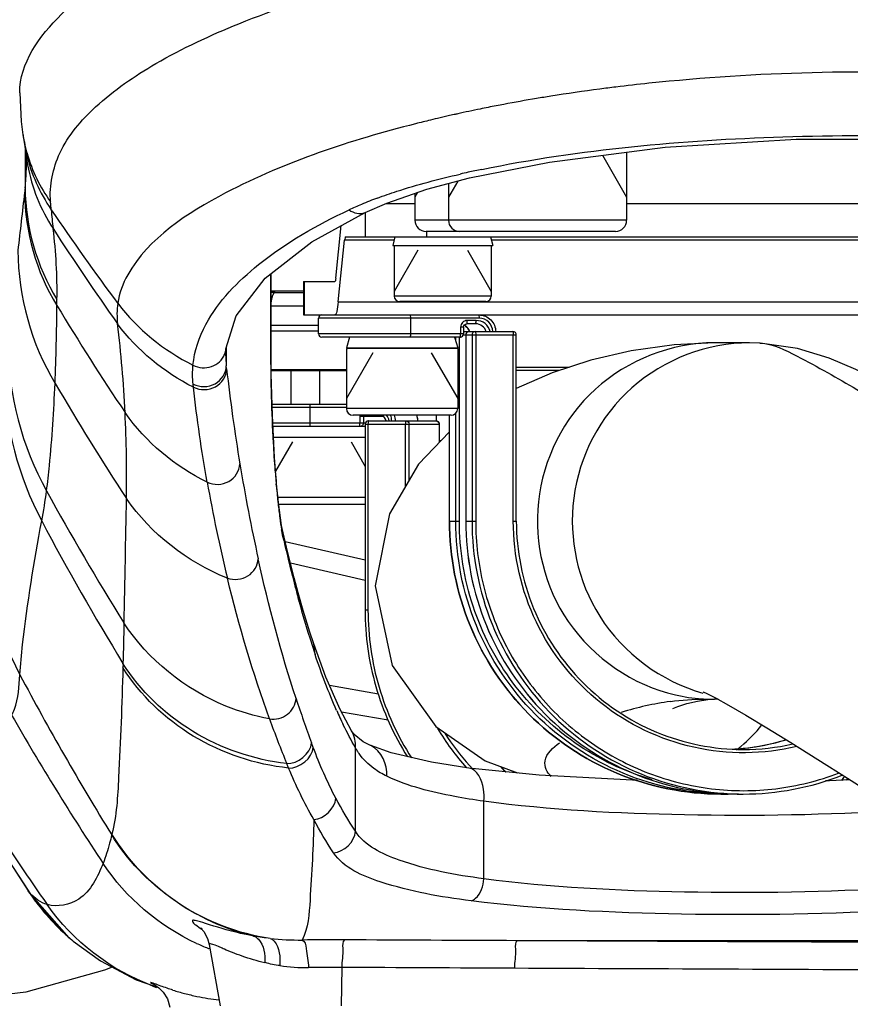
# Model space of a CAD drawing. Header units: millimetres. Extents: x 0 to 8410, y 0 to 5940.
# Tile 54 of 122: x 4803 to 4877, y 1620 to 1709. Entities that reach past the tile are written whole.
import ezdxf

# ---------------------------------------------------------------- set-up
doc = ezdxf.new("R2010")
doc.units = ezdxf.units.MM
doc.header["$LTSCALE"] = 462.55
doc.layers.get('0').update_dxf_attribs({"linetype": 'CONTINUOUS'})
for name, color, linetype in [('204102000021_DXF_DIMENSION', 7, 'CONTINUOUS'), ('304102000222DXF_CONTINUOUS_LINE', 7, 'CONTINUOUS'), ('304103000015DXF_CONTINUOUS_LINE', 7, 'CONTINUOUS'), ('304105000086DXF_CONTINUOUS_LINE', 7, 'CONTINUOUS'), ('304109000016DXF_CONTINUOUS_LINE', 7, 'CONTINUOUS'), ('501023000017DXF_CONTINUOUS_LINE', 7, 'CONTINUOUS'), ('501023000023DXF_CONTINUOUS_LINE', 7, 'CONTINUOUS'), ('501023000027DXF_CONTINUOUS_LINE', 7, 'CONTINUOUS'), ('501023000101DXF_CONTINUOUS_LINE', 7, 'CONTINUOUS'), ('604006000002DXF_CONTINUOUS_LINE', 7, 'CONTINUOUS'), ('604006000006DXF_CONTINUOUS_LINE', 7, 'CONTINUOUS'), ('R6-1500_CABLDXF_CONTINUOUS_LINE', 7, 'CONTINUOUS')]:
    doc.layers.add(name, color=color, linetype=linetype)
doc.styles.get("Standard").update_dxf_attribs({"font": 'txt', "width": 0.7})
doc.dimstyles.new('DIMSTYLE_14', dxfattribs={"dimtxt": 65, "dimasz": 50, "dimexe": 1, "dimexo": 0, "dimgap": 3.25, "dimtad": 0, "dimtih": 1, "dimtoh": 1, "dimdec": 1, "dimdsep": 46, "dimtxsty": 'Standard', "dimblk": '_FILLED', "dimblk1": '_FILLED', "dimblk2": '_FILLED', "dimcen": 0.09, "dimclrt": 5, "dimazin": 2, "dimtp": 0.5, "dimtm": 0.5, "dimtfac": 1, "dimtdec": 65535, "dimtofl": 0, "dimtmove": 0, "dimatfit": 3, "dimldrblk": '_FILLED', "dimfxl": 0, "dimtolj": 1, "dimarcsym": 0})

# ---------------------------------------------------------------- blocks, each defined once
blk = doc.blocks.new('*D27')
at = {"layer": '204102000021_DXF_DIMENSION', "color": 2, "linetype": 'Continuous'}
for start, end in [(290.15623, 360), (195, 265.20857)]:
    blk.add_arc((4713.774, 1829.561), 554.097, start, end, dxfattribs=at)
for points in [[(5274.106, 1779.229), (5267.87, 1829.561), (5257.124, 1779.996)], [(4201.766, 1641.055), (4178.557, 1686.151), (4185.56, 1635.919)]]:
    blk.add_solid(points, dxfattribs=at)
blk = doc.blocks.new('_FILLED')
at = {"color": 0, "linetype": 'ByBlock'}
blk.add_solid([(0, 0), (-1, 0.17), (-1, -0.17)], dxfattribs=at)

msp = doc.modelspace()

# ---------------------------------------------------------------- linework, layer by layer
at = {"color": 2, "linetype": 'Continuous'}
msp.add_circle((4716.272, 1829.561), 351, dxfattribs=at)
at = {"layer": '304102000222DXF_CONTINUOUS_LINE', "color": 7, "linetype": 'Continuous'}
for p, q in [((4803.071, 1698.227), (4803.193, 1697.479)), ((4803.309, 1696.68), (4803.329, 1696.523)), ((4803.385, 1695.851), (4803.386, 1695.773)), ((4833.794, 1691.256), (4833.796, 1691.257)), ((4825.356, 1678.904), (4825.356, 1685.77)), ((4828.267, 1684.185), (4825.356, 1684.185)), ((4825.709, 1684.061), (4825.356, 1684.061)), ((4821.294, 1679.028), (4821.294, 1679.032)), ((4825.849, 1666.894), (4825.849, 1666.897)), ((4826.436, 1662.503), (4826.435, 1662.512)), ((4827.795, 1657.107), (4827.795, 1657.108)), ((4832.576, 1644.723), (4832.573, 1644.728)), ((4834.299, 1643.403), (4834.29, 1643.407)), ((4843.121, 1641.391), (4843.118, 1641.391)), ((4858.226, 1640.296), (4857.804, 1640.304)), ((4803.527, 1630.376), (4803.526, 1630.377)), ((4806.53, 1626.791), (4807.233, 1626.153)), ((4807.25, 1626.139), (4807.233, 1626.153)), ((4807.25, 1626.139), (4807.527, 1625.904)), ((4819.806, 1625.547), (4820.774, 1620.061)), ((4813.245, 1622.395), (4815.239, 1621.7))]:
    msp.add_line(p, q, dxfattribs=at)
at = {"layer": '304102000222DXF_CONTINUOUS_LINE', "color": 9, "linetype": 'Continuous'}
for p, q in [((4803.261, 1697.019), (4803.261, 1693.467)), ((4825.338, 1678.904), (4825.338, 1685.756)), ((4821.329, 1679.142), (4821.329, 1677.487)), ((4825.338, 1678.904), (4825.356, 1678.904)), ((4821.359, 1677.216), (4821.329, 1677.487)), ((4818.385, 1675.577), (4818.356, 1675.85)), ((4825.839, 1666.649), (4825.82, 1666.888)), ((4825.839, 1666.649), (4825.849, 1666.894)), ((4826.49, 1661.833), (4826.436, 1662.503)), ((4827.876, 1656.308), (4827.795, 1657.107)), ((4829.31, 1651.576), (4829.186, 1652.532)), ((4812.066, 1650.76), (4812.027, 1650.428)), ((4829.138, 1643.251), (4828.988, 1643.653)), ((4832.933, 1635.721), (4832.933, 1643.22)), ((4826.931, 1641.389), (4826.763, 1641.794)), ((4844.462, 1631.45), (4844.462, 1638.415)), ((4803.684, 1630.174), (4803.527, 1630.376)), ((4803.547, 1630.386), (4803.699, 1630.158)), ((4803.552, 1630.389), (4803.699, 1630.158)), ((4803.703, 1630.152), (4803.681, 1630.179)), ((4803.699, 1630.158), (4803.684, 1630.174)), ((4807.233, 1626.153), (4803.684, 1630.174)), ((4893.626, 1625.895), (4847.465, 1625.895)), ((4831.698, 1623.495), (4831.645, 1620.061))]:
    msp.add_line(p, q, dxfattribs=at)
at = {"layer": '304102000222DXF_CONTINUOUS_LINE', "color": 7, "linetype": 'Continuous'}
for points in [[(4802.774, 1701.984), (4802.912, 1699.428), (4803.071, 1698.227)], [(4843.177, 1694.362), (4850.35, 1695.786), (4860.737, 1697.108), (4872.527, 1697.84), (4884.845, 1697.845), (4896.652, 1697.123), (4899.62, 1696.748)], [(4803.182, 1697.547), (4803.236, 1697.201), (4803.309, 1696.68)], [(4803.329, 1696.523), (4803.376, 1696.033), (4803.385, 1695.851)], [(4833.796, 1691.257), (4835.736, 1692.098), (4839.348, 1693.337), (4843.175, 1694.361)], [(4821.294, 1679.028), (4822.208, 1681.986), (4824.835, 1685.364), (4829.016, 1688.619), (4833.794, 1691.256)], [(4821.274, 1678.51), (4821.279, 1678.779), (4821.294, 1679.032)], [(4825.849, 1666.897), (4825.673, 1669.273), (4825.477, 1673.031), (4825.372, 1676.79), (4825.356, 1678.904)], [(4826.435, 1662.512), (4826.304, 1663.155), (4826.01, 1665.229), (4825.849, 1666.894)], [(4827.795, 1657.108), (4827.426, 1658.474), (4826.859, 1660.714), (4826.436, 1662.503)], [(4829.186, 1652.533), (4828.835, 1653.603), (4828.244, 1655.53), (4827.794, 1657.106)], [(4832.573, 1644.728), (4831.559, 1646.634), (4830.279, 1649.544), (4829.186, 1652.532)], [(4834.29, 1643.407), (4833.619, 1643.756), (4832.813, 1644.408), (4832.576, 1644.723)], [(4843.118, 1641.391), (4839.75, 1641.905), (4836.151, 1642.743), (4834.299, 1643.403)], [(4796.486, 1641.633), (4797.742, 1639.531), (4800.816, 1634.561), (4803.528, 1630.375)], [(4857.804, 1640.304), (4849.443, 1640.761), (4843.121, 1641.391)], [(4877.34, 1640.339), (4875.519, 1640.258), (4875.163, 1640.253)], [(4803.529, 1630.374), (4804.173, 1629.455), (4806.53, 1626.791)], [(4819.168, 1626.943), (4819.051, 1627.027), (4819.054, 1627.02), (4819.308, 1626.728), (4819.652, 1626.099), (4819.806, 1625.547)], [(4807.587, 1625.854), (4810.035, 1624.083), (4813.245, 1622.395)], [(4814.801, 1622.002), (4814.812, 1621.996), (4814.954, 1621.912), (4815.268, 1621.678), (4815.668, 1621.263), (4816.036, 1620.665), (4816.269, 1619.925)]]:
    msp.add_lwpolyline(points, dxfattribs=at)
at = {"layer": '304102000222DXF_CONTINUOUS_LINE', "color": 9, "linetype": 'Continuous'}
for centre, radius, start, end in [((4875.864, 1542.236), 161.466, 97.47158, 99.04243), ((4876.687, 1536.133), 167.624, 96.97524, 97.479), ((4877.244, 1531.515), 172.276, 95.98365, 96.97281), ((4873.819, 1554.815), 148.722, 99.53375, 100.67717), ((4874.802, 1549.033), 154.586, 99.04971, 99.53828), ((4871.074, 1568.853), 134.417, 101.5591, 102.44145), ((4871.96, 1564.561), 138.8, 101.2568, 101.56229), ((4872.615, 1561.252), 142.173, 100.6811, 101.25569), ((4867.805, 1583.045), 119.853, 103.57784, 104.23428), ((4868.779, 1579.024), 123.99, 103.17134, 103.57931), ((4869.247, 1577.035), 126.034, 103.04862, 103.17212), ((4869.537, 1575.782), 127.32, 102.8367, 103.04847), ((4869.926, 1574.071), 129.075, 102.58887, 102.83662), ((4870.251, 1572.618), 130.563, 102.44496, 102.58907), ((4817.124, 1700.445), 14.226, 188.98269, 191.72459), ((4817.922, 1699.927), 14.931, 189.43622, 193.11092), ((4817.028, 1700.426), 14.129, 191.72545, 195.89406), ((4819.205, 1698.459), 15.993, 186.95377, 190.58329), ((4782.731, 1695.729), 20.654, 353.71127, 358.36204), ((4781.578, 1695.771), 21.808, 358.33871, 0.00455), ((4863.243, 1602.856), 94.197, 101.61569, 102.37228), ((4861.9, 1609.005), 87.903, 102.37555, 102.85988), ((4879.238, 1684.307), 76.526, 173.12706, 173.43356), ((6552.865, 1488.579), 1761.559, 173.334139, 173.50493), ((4847.383, 1658.845), 35.943, 110.29631, 112.78647), ((4844.291, 1694.561), 38.805, 184.51305, 187.03558), ((4999.171, 1822.709), 233.84, 214.1302, 216.65863), ((4844.837, 1664.92), 29.356, 112.79663, 115.1578), ((4760.854, 1684.184), 45.275, 359.06895, 7.13518), ((5003.242, 1817.359), 235.077, 212.86057, 215.37358), ((5012.444, 1807.569), 241.061, 211.13971, 213.84907), ((4705.037, 1668.181), 107.326, 2.73182, 7.00633), ((4819.507, 1679.179), 1.793, 339.05985, 355.14963), ((4830.901, 1678.519), 9.627, 180.05386, 186.14845), ((4989.61, 1696.442), 169.345, 186.51906, 189.43254), ((5013.986, 1798.007), 241.215, 210.40785, 213.29556), ((4685.827, 1667.405), 126.551, 359.17824, 2.6682), ((4981.85, 1694.984), 161.451, 189.37335, 192.45739), ((4962.03, 1677.863), 136.652, 184.1093, 184.60641), ((4957.696, 1691.584), 140.242, 190.07828, 193.67037), ((5016.447, 1782.342), 241.048, 208.78689, 212.05156), ((4887.592, 1671.696), 61.959, 184.67302, 186.10225), ((2957.243, 1696.354), 1855.378, 358.705044, 359.049931), ((4869.884, 1669.795), 44.149, 186.09191, 187.72744), ((5018.81, 1777.277), 242.384, 207.97767, 211.45812), ((4855.79, 1667.87), 29.924, 187.70284, 189.77711), ((4959.838, 1692.264), 136.776, 192.85536, 194.44389), ((4944.292, 1688.296), 120.731, 194.46034, 194.99034), ((4934.09, 1685.568), 110.172, 194.99246, 195.40206), ((4920.468, 1681.73), 96.02, 195.35267, 197.35476), ((4905.828, 1677.202), 80.695, 197.38683, 198.51562), ((5023.542, 1766.837), 249.871, 207.9369, 211.73995), ((4928.236, 1680.548), 105.884, 198.11203, 200.39205), ((4868.491, 1663.161), 40.78, 204.02704, 206.01304), ((5019.705, 1771.222), 251.033, 209.88431, 213.45547), ((4917.843, 1679.364), 98.524, 199.92006, 202.41626), ((5010.732, 1772.73), 250.688, 210.9869, 214.94547), ((5010.568, 1768.2), 248.697, 210.59166, 213.65171), ((4833.621, 1635.586), 22.573, 180.27193, 180.53852), ((4820.378, 1641.314), 20.066, 213.77828, 227.78913), ((4820.236, 1641.169), 19.863, 227.81193, 228.43371), ((4820.267, 1641.204), 19.91, 228.43421, 230.44245), ((4826.976, 1643.909), 20.057, 245.50722, 248.67199), ((4826.975, 1643.907), 20.054, 248.67211, 249.00846), ((4827.843, 1648.78), 22.824, 263.55456, 270.73937), ((4830.773, 1391.443), 234.529, 89.71125, 90.64403), ((4828.491, 1639.412), 15.93, 261.52666, 270.79434), ((4830.773, 1481.728), 141.771, 89.62637, 90.83323), ((4817.506, 1627.739), 6.347, 244.04917, 244.63486), ((4821.63, 1640.603), 20.003, 249.83756, 250.84493), ((4823.431, 1643.555), 23.145, 252.68139, 255.38343), ((4823.153, 1642.501), 22.055, 255.39152, 258.33487), ((4823.012, 1641.808), 21.348, 258.33093, 263.7122)]:
    msp.add_arc(centre, radius, start, end, dxfattribs=at)
for points, knots in [([(4805.546, 1692.209), (4805.424, 1693.692), (4806.14, 1697.035), (4809.786, 1701.261), (4815.373, 1705.06), (4826.296, 1710.137), (4844.136, 1714.75), (4859.626, 1716.485), (4868.138, 1716.917)], [0, 0, 0, 0, 0.062625, 0.136007, 0.229526, 0.345629, 0.641272, 1, 1, 1, 1]), ([(4802.774, 1701.986), (4802.774, 1704.651), (4807.347, 1711.015), (4813.556, 1714.027), (4817.489, 1715.697)], [0, 0, 0, 0, 0.384124, 1, 1, 1, 1]), ([(4898.254, 1702.853), (4895.054, 1703.188), (4882.088, 1704.187), (4869.017, 1703.873), (4859.285, 1702.852)], [0, 0, 0, 0, 0.247468, 1, 1, 1, 1]), ([(4838.335, 1699.219), (4832.469, 1697.73), (4823.208, 1694.713), (4814.37, 1688.978), (4812.482, 1685.656)], [0, 0, 0, 0, 0.612981, 1, 1, 1, 1]), ([(4844.277, 1695.123), (4853.157, 1696.949), (4871.721, 1698.592), (4890.295, 1698.105), (4899.717, 1697.138)], [0, 0, 0, 0, 0.489064, 1, 1, 1, 1]), ([(4834.915, 1692.557), (4835.487, 1692.768), (4837.922, 1693.609), (4840.418, 1694.265), (4842.335, 1694.702)], [0, 0, 0, 0, 0.236639, 1, 1, 1, 1]), ([(4805.605, 1691.51), (4805.595, 1691.621), (4805.574, 1691.862), (4805.555, 1692.102), (4805.545, 1692.232)], [0, 0, 0, 0, 0.463131, 1, 1, 1, 1]), ([(4818.34, 1677.557), (4818.463, 1678.83), (4819.706, 1682.398), (4824.641, 1687.388), (4829.492, 1690.144), (4832.357, 1691.491)], [0, 0, 0, 0, 0.187422, 0.536267, 1, 1, 1, 1]), ([(4806.118, 1682.91), (4806.118, 1683), (4806.119, 1683.178), (4806.122, 1683.356), (4806.125, 1683.443)], [0, 0, 0, 0, 0.509952, 1, 1, 1, 1]), ([(4818.34, 1677.556), (4818.834, 1677.297), (4820.066, 1677.181), (4820.989, 1678.036), (4821.181, 1678.539)], [0, 0, 0, 0, 0.5093, 1, 1, 1, 1]), ([(4825.73, 1668.07), (4825.669, 1668.908), (4825.443, 1672.515), (4825.338, 1676.13), (4825.338, 1678.904)], [0, 0, 0, 0, 0.232324, 1, 1, 1, 1]), ([(4818.356, 1675.85), (4818.943, 1675.554), (4820.471, 1675.546), (4821.318, 1676.86), (4821.329, 1677.487)], [0, 0, 0, 0, 0.511534, 1, 1, 1, 1]), ([(4818.385, 1675.577), (4818.972, 1675.28), (4820.502, 1675.272), (4821.348, 1676.587), (4821.359, 1677.216)], [0, 0, 0, 0, 0.511303, 1, 1, 1, 1]), ([(4805.191, 1666.264), (4805.287, 1667.022), (4805.647, 1670.23), (4805.839, 1673.455), (4805.951, 1675.915)], [0, 0, 0, 0, 0.236789, 1, 1, 1, 1]), ([(4819.618, 1667.043), (4820.205, 1666.768), (4821.696, 1666.796), (4822.535, 1668.071), (4822.554, 1668.689)], [0, 0, 0, 0, 0.512039, 1, 1, 1, 1]), ([(4802.789, 1649.772), (4802.847, 1650.677), (4803.317, 1655.301), (4804.069, 1659.891), (4804.754, 1663.568)], [0, 0, 0, 0, 0.195016, 1, 1, 1, 1]), ([(4821.427, 1658.44), (4822.01, 1658.231), (4823.407, 1658.355), (4824.175, 1659.566), (4824.199, 1660.156)], [0, 0, 0, 0, 0.511799, 1, 1, 1, 1]), ([(4825.213, 1645.796), (4823.877, 1646.054), (4818.778, 1647.537), (4814.286, 1651.12), (4812.143, 1654.424)], [0, 0, 0, 0, 0.256787, 1, 1, 1, 1]), ([(4812.042, 1650.404), (4811.969, 1647.119), (4811.743, 1642.152), (4811.486, 1637.118), (4811.058, 1635.463)], [0, 0, 0, 0, 0.657744, 1, 1, 1, 1]), ([(4826.931, 1641.389), (4823.935, 1641.711), (4818.078, 1643.631), (4813.618, 1647.926), (4812.042, 1650.404)], [0, 0, 0, 0, 0.506422, 1, 1, 1, 1]), ([(4826.763, 1641.794), (4823.8, 1642.138), (4818.019, 1644.076), (4813.615, 1648.331), (4812.051, 1650.783)], [0, 0, 0, 0, 0.506364, 1, 1, 1, 1]), ([(4802.051, 1646.145), (4802.166, 1646.304), (4802.669, 1647.459), (4802.721, 1648.729), (4802.789, 1649.772)], [0, 0, 0, 0, 0.157975, 1, 1, 1, 1]), ([(4825.213, 1645.798), (4825.765, 1645.717), (4826.957, 1646.009), (4827.57, 1647.097), (4827.598, 1647.631)], [0, 0, 0, 0, 0.510214, 1, 1, 1, 1]), ([(4833.256, 1642.694), (4833.196, 1642.78), (4833.082, 1642.952), (4832.98, 1643.13), (4832.933, 1643.22)], [0, 0, 0, 0, 0.507917, 1, 1, 1, 1]), ([(4844.462, 1638.415), (4844.493, 1638.777), (4844.507, 1639.848), (4843.881, 1641.293), (4843.121, 1641.391)], [0, 0, 0, 0, 0.322013, 1, 1, 1, 1]), ([(4844.462, 1638.415), (4843.586, 1638.538), (4840.629, 1639.02), (4837.662, 1639.737), (4835.751, 1640.653)], [0, 0, 0, 0, 0.294385, 1, 1, 1, 1]), ([(4881.673, 1637.578), (4875.286, 1637.157), (4862.859, 1636.983), (4850.425, 1637.603), (4844.462, 1638.415)], [0, 0, 0, 0, 0.515415, 1, 1, 1, 1]), ([(4829.192, 1636.775), (4829.151, 1634.36), (4828.921, 1630.806), (4828.702, 1627.035), (4828.137, 1625.957)], [0, 0, 0, 0, 0.664974, 1, 1, 1, 1]), ([(4811.04, 1635.388), (4810.979, 1635.138), (4810.759, 1634.275), (4810.505, 1633.417), (4810.264, 1632.831)], [0, 0, 0, 0, 0.289141, 1, 1, 1, 1]), ([(4825.281, 1626.1), (4822.403, 1626.515), (4816.76, 1628.641), (4812.577, 1632.983), (4811.058, 1635.463)], [0, 0, 0, 0, 0.500008, 1, 1, 1, 1]), ([(4844.462, 1631.45), (4841.888, 1631.796), (4837.896, 1632.489), (4833.769, 1634.396), (4832.933, 1635.721)], [0, 0, 0, 0, 0.623744, 1, 1, 1, 1]), ([(4843.316, 1629.481), (4840.563, 1629.829), (4836.326, 1630.536), (4831.882, 1632.418), (4830.964, 1633.787)], [0, 0, 0, 0, 0.627435, 1, 1, 1, 1]), ([(4810.264, 1632.831), (4809.774, 1631.636), (4808.731, 1629.39), (4806.17, 1628.888), (4805.244, 1629.137)], [0, 0, 0, 0, 0.57395, 1, 1, 1, 1]), ([(4843.316, 1629.481), (4843.466, 1629.518), (4844.158, 1629.954), (4844.409, 1630.82), (4844.462, 1631.45)], [0, 0, 0, 0, 0.195848, 1, 1, 1, 1]), ([(4881.673, 1630.638), (4875.286, 1630.229), (4862.861, 1630.057), (4850.429, 1630.665), (4844.462, 1631.45)], [0, 0, 0, 0, 0.51533, 1, 1, 1, 1]), ([(4882.388, 1628.663), (4875.678, 1628.251), (4862.634, 1628.078), (4849.582, 1628.69), (4843.316, 1629.481)], [0, 0, 0, 0, 0.515563, 1, 1, 1, 1]), ([(4818.532, 1627.71), (4818.454, 1627.724), (4818.246, 1627.782), (4818.341, 1627.458), (4818.673, 1627.274), (4818.943, 1627.05), (4819.124, 1626.934)], [0, 0, 0, 0, 0.169236, 0.268206, 0.542697, 1, 1, 1, 1]), ([(4823.78, 1626.317), (4823.331, 1626.397), (4821.874, 1626.695), (4820.45, 1627.129), (4819.468, 1627.442)], [0, 0, 0, 0, 0.306553, 1, 1, 1, 1]), ([(4823.78, 1626.317), (4823.944, 1626.265), (4824.709, 1625.703), (4824.815, 1624.645), (4824.791, 1623.913)], [0, 0, 0, 0, 0.190387, 1, 1, 1, 1]), ([(4824.791, 1623.913), (4824.099, 1624.074), (4822.928, 1624.424), (4821.202, 1625.083), (4820.607, 1625.408), (4819.787, 1625.655), (4819.806, 1625.547)], [0, 0, 0, 0, 0.404509, 0.728266, 0.937521, 1, 1, 1, 1]), ([(4825.281, 1626.1), (4825.423, 1626.061), (4826.147, 1625.436), (4826.16, 1624.404), (4826.144, 1623.656)], [0, 0, 0, 0, 0.164837, 1, 1, 1, 1]), ([(4828.137, 1625.957), (4828.405, 1625.882), (4828.562, 1624.781), (4828.685, 1624.061), (4828.712, 1623.483)], [0, 0, 0, 0, 0.325188, 1, 1, 1, 1]), ([(4831.955, 1625.969), (4831.74, 1625.829), (4831.867, 1624.787), (4831.71, 1624.07), (4831.698, 1623.495)], [0, 0, 0, 0, 0.308981, 1, 1, 1, 1]), ([(4847.465, 1625.895), (4847.245, 1625.765), (4847.381, 1624.703), (4847.219, 1623.996), (4847.207, 1623.42)], [0, 0, 0, 0, 0.307123, 1, 1, 1, 1]), ([(4814.886, 1622.033), (4814.768, 1622.076), (4814.348, 1622.245), (4814.659, 1622.066), (4814.729, 1622.032)], [0, 0, 0, 0, 0.617239, 1, 1, 1, 1]), ([(4816.541, 1621.459), (4816.363, 1621.515), (4815.807, 1621.694), (4815.259, 1621.896), (4814.886, 1622.033)], [0, 0, 0, 0, 0.320055, 1, 1, 1, 1])]:
    msp.add_open_spline(points, degree=3, knots=knots, dxfattribs=at)
for points in [[(4803.38, 1696.54), (4803.796, 1694.754), (4804.562, 1693.018), (4805.605, 1691.51)], [(4803.44, 1696.556), (4803.881, 1695.008), (4804.603, 1693.515), (4805.546, 1692.209)], [(4803.483, 1695.522), (4803.86, 1693.504), (4804.652, 1691.524), (4805.779, 1689.808)], [(4803.261, 1693.467), (4803.286, 1689.994), (4804.298, 1686.403), (4806.123, 1683.448)], [(4803.213, 1693.059), (4803.239, 1689.54), (4804.265, 1685.902), (4806.118, 1682.91)], [(4832.357, 1691.491), (4832.747, 1691.203), (4833.355, 1691.048), (4833.793, 1691.256)], [(4802.611, 1687.842), (4802.642, 1683.714), (4803.822, 1679.453), (4805.951, 1675.915)], [(4812.482, 1685.656), (4812.035, 1684.871), (4811.704, 1683.997), (4811.578, 1683.103)], [(4805.951, 1675.915), (4806.055, 1678.245), (4806.093, 1680.578), (4806.118, 1682.91)], [(4811.583, 1683.096), (4811.492, 1682.495), (4811.498, 1681.877), (4811.561, 1681.272)], [(4811.578, 1683.103), (4813.345, 1680.785), (4815.73, 1678.856), (4818.34, 1677.557)], [(4818.385, 1675.577), (4815.732, 1676.897), (4813.314, 1678.883), (4811.561, 1681.272)], [(4801.705, 1679.444), (4801.745, 1674.9), (4802.986, 1670.238), (4805.19, 1666.264)], [(4818.356, 1675.85), (4818.295, 1676.416), (4818.287, 1676.99), (4818.339, 1677.557)], [(4801.414, 1676.583), (4801.452, 1672.104), (4802.642, 1667.518), (4804.754, 1663.568)], [(4819.618, 1667.043), (4819.114, 1669.872), (4818.694, 1672.719), (4818.385, 1675.577)], [(4819.618, 1667.043), (4816.722, 1668.459), (4814.088, 1670.654), (4812.241, 1673.296)], [(4804.754, 1663.568), (4804.92, 1664.463), (4805.073, 1665.361), (4805.189, 1666.264)], [(4821.427, 1658.441), (4817.849, 1659.854), (4814.535, 1662.412), (4812.366, 1665.59)], [(4799.331, 1663.621), (4799.345, 1658.863), (4800.567, 1653.979), (4802.789, 1649.772)], [(4826.49, 1661.833), (4826.418, 1662.149), (4826.356, 1662.468), (4826.3, 1662.788)], [(4827.598, 1647.631), (4826.251, 1651.742), (4825.134, 1655.932), (4824.199, 1660.156)], [(4825.214, 1645.8), (4823.714, 1649.935), (4822.467, 1654.167), (4821.427, 1658.441)], [(4812.142, 1654.423), (4812.113, 1653.21), (4812.082, 1651.996), (4812.051, 1650.783)], [(4831.244, 1646.556), (4830.513, 1648.194), (4829.88, 1649.876), (4829.31, 1651.576)], [(4832.933, 1643.22), (4832.544, 1643.891), (4832.182, 1644.578), (4831.842, 1645.275)], [(4832.933, 1643.22), (4832.96, 1643.734), (4832.834, 1644.277), (4832.576, 1644.723)], [(4826.763, 1641.794), (4827.727, 1641.728), (4828.933, 1642.688), (4828.988, 1643.653)], [(4826.931, 1641.389), (4827.892, 1641.332), (4829.084, 1642.29), (4829.138, 1643.251)], [(4831.166, 1638.685), (4830.387, 1640.157), (4829.726, 1641.693), (4829.138, 1643.251)], [(4835.751, 1640.653), (4835.849, 1641.685), (4835.249, 1642.988), (4834.299, 1643.403)], [(4834.59, 1641.35), (4834.082, 1641.726), (4833.62, 1642.178), (4833.256, 1642.694)], [(4829.192, 1636.775), (4828.326, 1638.253), (4827.587, 1639.807), (4826.931, 1641.389)], [(4835.751, 1640.653), (4835.344, 1640.849), (4834.953, 1641.082), (4834.59, 1641.35)], [(4829.192, 1636.775), (4830.107, 1636.818), (4831.121, 1637.771), (4831.166, 1638.685)], [(4832.933, 1635.721), (4832.29, 1636.675), (4831.704, 1637.669), (4831.166, 1638.685)], [(4830.964, 1633.787), (4830.319, 1634.748), (4829.732, 1635.75), (4829.192, 1636.775)], [(4823.78, 1626.317), (4818.69, 1627.443), (4813.769, 1630.947), (4811.04, 1635.388)], [(4830.964, 1633.787), (4831.883, 1633.827), (4832.891, 1634.802), (4832.933, 1635.721)], [(4818.661, 1625.658), (4815.311, 1627.184), (4812.295, 1629.76), (4810.264, 1632.831)], [(4805.244, 1629.137), (4804.648, 1629.297), (4804.133, 1629.718), (4803.699, 1630.158)], [(4814.735, 1621.826), (4810.986, 1623.202), (4807.532, 1625.863), (4805.244, 1629.137)], [(4819.468, 1627.442), (4819.159, 1627.54), (4818.851, 1627.65), (4818.532, 1627.71)], [(4825.281, 1626.1), (4824.793, 1626.155), (4824.301, 1626.203), (4823.828, 1626.332)], [(4847.465, 1625.895), (4842.295, 1625.918), (4837.125, 1625.943), (4831.955, 1625.969)], [(4887.738, 1625.711), (4874.314, 1625.772), (4860.889, 1625.833), (4847.465, 1625.895)], [(4826.144, 1623.656), (4825.701, 1623.721), (4825.252, 1623.783), (4824.829, 1623.931)], [(4847.207, 1623.42), (4842.037, 1623.444), (4836.868, 1623.469), (4831.698, 1623.495)], [(4887.481, 1623.236), (4874.056, 1623.297), (4860.632, 1623.358), (4847.207, 1623.42)]]:
    msp.add_open_spline(points, degree=3, dxfattribs=at)
at = {"layer": '304103000015DXF_CONTINUOUS_LINE', "color": 7, "linetype": 'Continuous'}
for p, q in [((4826.619, 1661.732), (4833.798, 1660.074)), ((4835.883, 1645.676), (4831.674, 1646.418))]:
    msp.add_line(p, q, dxfattribs=at)
at = {"layer": '304103000015DXF_CONTINUOUS_LINE', "color": 9, "linetype": 'Continuous'}
for p, q in [((4827.09, 1659.801), (4833.798, 1658.253)), ((4835.011, 1648.037), (4830.599, 1648.815))]:
    msp.add_line(p, q, dxfattribs=at)
at = {"layer": '304105000086DXF_CONTINUOUS_LINE', "color": 7, "linetype": 'Continuous'}
for p, q in [((4835.653, 1692.061), (4838.274, 1692.061)), ((4857.284, 1692.061), (4896.774, 1692.061)), ((4831.16, 1685.354), (4831.654, 1690.075)), ((4832.035, 1689.061), (4896.774, 1689.061)), ((4831.382, 1683.233), (4831.961, 1688.769)), ((4828.267, 1685.061), (4828.267, 1682.061)), ((4828.268, 1685.061), (4831.086, 1685.061)), ((4825.709, 1684.061), (4828.267, 1684.061)), ((4828.268, 1682.061), (4893.274, 1682.061)), ((4825.356, 1681.141), (4829.615, 1681.141)), ((4825.356, 1680.641), (4829.615, 1680.641)), ((4825.369, 1677.161), (4832.115, 1677.161)), ((4825.37, 1677.061), (4832.115, 1677.061)), ((4825.502, 1677.161), (4825.502, 1677.061)), ((4827.127, 1677.061), (4827.127, 1674.061)), ((4851.237, 1677.061), (4847.38, 1677.061)), ((4825.448, 1674.061), (4832.115, 1674.061))]:
    msp.add_line(p, q, dxfattribs=at)
at = {"layer": '304105000086DXF_CONTINUOUS_LINE', "color": 9, "linetype": 'Continuous'}
for p, q in [((4833.847, 1689.061), (4833.847, 1691.28)), ((4839.343, 1689.061), (4839.343, 1689.561)), ((4836.398, 1688.769), (4831.961, 1688.769)), ((4895.671, 1688.769), (4845.149, 1688.769)), ((4828.322, 1685.061), (4828.322, 1682.061)), ((4825.356, 1682.89), (4828.267, 1682.89)), ((4831.382, 1683.233), (4893.274, 1683.233)), ((4829.71, 1677.061), (4829.71, 1674.061)), ((4852.127, 1677.354), (4847.38, 1677.354))]:
    msp.add_line(p, q, dxfattribs=at)
at = {"layer": '304105000086DXF_CONTINUOUS_LINE', "color": 7, "linetype": 'Continuous'}
for points, knots in [([(4832.035, 1689.061), (4832.006, 1689.061), (4831.985, 1688.916), (4831.968, 1688.841), (4831.961, 1688.769)], [0, 0, 0, 0, 0.281538, 1, 1, 1, 1]), ([(4831.16, 1685.354), (4831.153, 1685.282), (4831.136, 1685.206), (4831.115, 1685.061), (4831.086, 1685.061)], [0, 0, 0, 0, 0.718462, 1, 1, 1, 1]), ([(4825.354, 1683.143), (4825.393, 1683.374), (4825.446, 1683.648), (4825.608, 1684.061), (4825.709, 1684.061)], [0, 0, 0, 0, 0.698749, 1, 1, 1, 1]), ([(4831.382, 1683.233), (4831.352, 1682.942), (4831.298, 1682.555), (4831.201, 1682.185), (4831.124, 1682.061), (4831.086, 1682.061)], [0, 0, 0, 0, 0.713253, 0.908916, 1, 1, 1, 1])]:
    msp.add_open_spline(points, degree=3, knots=knots, dxfattribs=at)
at = {"layer": '304109000016DXF_CONTINUOUS_LINE', "color": 9, "linetype": 'Continuous'}
for p, q in [((4844.065, 1681.761), (4829.615, 1681.761)), ((4837.899, 1680.361), (4837.899, 1681.761)), ((4842.643, 1680.961), (4842.374, 1680.961)), ((4842.374, 1680.961), (4842.374, 1680.361)), ((4843.767, 1681.561), (4842.971, 1681.561)), ((4842.643, 1680.361), (4829.615, 1680.361)), ((4841.937, 1679.72), (4841.937, 1680.061)), ((4842.266, 1663.561), (4842.266, 1680.061)), ((4842.624, 1680.261), (4847.38, 1680.261)), ((4842.835, 1680.261), (4842.835, 1663.561)), ((4843.4, 1680.261), (4843.4, 1663.561)), ((4843.73, 1680.261), (4843.73, 1663.561)), ((4847.111, 1663.561), (4847.111, 1680.261)), ((4832.115, 1673.761), (4825.456, 1673.761)), ((4828.859, 1672.361), (4828.859, 1673.761)), ((4833.315, 1672.961), (4835.446, 1672.961)), ((4833.315, 1672.961), (4833.315, 1672.361)), ((4833.654, 1672.961), (4833.654, 1672.361)), ((4841.372, 1663.561), (4841.372, 1673.061)), ((4841.937, 1663.561), (4841.937, 1673.24)), ((4833.818, 1672.361), (4825.512, 1672.361)), ((4833.798, 1672.261), (4840.465, 1672.261)), ((4834.056, 1672.261), (4834.056, 1655.561)), ((4835.658, 1672.561), (4835.658, 1672.626)), ((4837.423, 1666.671), (4837.423, 1672.261)), ((4837.762, 1667.25), (4837.762, 1672.261)), ((4840.462, 1672.261), (4840.462, 1670.618)), ((4841.37, 1663.561), (4842.266, 1663.561)), ((4842.834, 1663.561), (4843.73, 1663.561)), ((4847.111, 1663.561), (4847.38, 1663.561)), ((4834.056, 1655.561), (4833.798, 1655.561))]:
    msp.add_line(p, q, dxfattribs=at)
at = {"layer": '304109000016DXF_CONTINUOUS_LINE', "color": 7, "linetype": 'Continuous'}
for p, q in [((4829.615, 1680.361), (4829.615, 1681.761)), ((4842.643, 1680.961), (4842.643, 1680.361)), ((4843.735, 1681.261), (4842.94, 1681.261)), ((4842.343, 1680.061), (4829.915, 1680.061)), ((4842.643, 1680.561), (4847.08, 1680.561)), ((4842.834, 1680.261), (4842.834, 1663.561)), ((4847.38, 1663.561), (4847.38, 1680.261)), ((4841.37, 1663.561), (4841.37, 1673.061)), ((4833.798, 1672.061), (4825.527, 1672.061)), ((4833.798, 1672.261), (4833.798, 1655.561)), ((4834.098, 1672.561), (4840.165, 1672.561)), ((4835.661, 1672.561), (4835.661, 1672.619)), ((4840.465, 1672.261), (4840.465, 1670.621)), ((4865.738, 1639.061), (4866.302, 1639.061)), ((4867.201, 1639.061), (4867.766, 1639.061))]:
    msp.add_line(p, q, dxfattribs=at)
for centre, radius, start, end in [((4829.915, 1681.761), 0.3, 90, 180), ((4842.23, 1680.273), 0.988, 60.47324, 61.15714), ((4842.23, 1680.274), 0.987, 59.13079, 60.47338), ((4842.23, 1680.273), 0.988, 57.60932, 59.13008), ((4842.227, 1680.269), 0.993, 55.0016, 57.60864), ((4829.915, 1680.361), 0.3, 180, 270), ((4842.343, 1680.361), 0.3, 270, 360), ((4843.134, 1680.261), 0.3, 90, 180), ((4842.215, 1680.261), 1.008, 17.35972, 18.31862), ((4847.08, 1680.261), 0.3, 0, 90), ((4837.012, 1672.56), 1.521, 0.06355, 19.40565), ((4834.098, 1672.261), 0.3, 90, 180), ((4840.165, 1672.261), 0.3, 0, 90), ((4865.728, 1663.389), 20.328, 275.73512, 286.83357), ((4865.735, 1663.371), 20.309, 272.87599, 275.72097), ((4860.923, 1655.435), 20.423, 223.16022, 224.90557), ((4866.302, 1663.243), 24.181, 270.0002, 271.06649)]:
    msp.add_arc(centre, radius, start, end, dxfattribs=at)
at = {"layer": '304109000016DXF_CONTINUOUS_LINE', "color": 9, "linetype": 'Continuous'}
for centre, radius, start, end in [((4842.228, 1680.267), 0.995, 53.55273, 61.23614), ((4842.226, 1680.264), 0.998, 17.36801, 18.39364), ((4844.059, 1680.561), 1.199, 0.00032, 1.0726), ((4833.922, 1672.961), 0.607, 170.37337, 179.97294), ((4835.002, 1672.56), 1.524, 0.06376, 19.34112), ((4837.019, 1672.562), 1.511, 13.44797, 19.42125), ((4837.013, 1672.561), 1.517, 6.21093, 13.43352), ((4837.015, 1672.561), 1.515, 0.00886, 6.21883), ((4858.275, 1655.51), 20.843, 210.45197, 222.54753), ((4858.29, 1655.494), 20.514, 212.35061, 222.56383), ((4865.727, 1663.395), 20.335, 276.19611, 286.71349), ((4865.739, 1663.317), 20.255, 273.7655, 275.69355), ((4865.737, 1663.338), 20.277, 275.69342, 276.18478), ((4867.759, 1663.405), 20.344, 270.02013, 282.67801), ((4858.194, 1655.412), 20.388, 222.57778, 222.89033), ((4858.199, 1655.417), 20.395, 222.89035, 223.64752), ((4860.904, 1655.422), 20.402, 222.96019, 224.88656), ((4857.788, 1655.452), 24.17, 321.1137, 322.16309), ((4857.821, 1655.456), 24.478, 321.72073, 322.18449), ((4867.766, 1663.271), 24.21, 268.66888, 269.99982)]:
    msp.add_arc(centre, radius, start, end, dxfattribs=at)
for points, knots in [([(4837.899, 1681.761), (4837.899, 1681.832), (4837.898, 1681.935), (4837.882, 1682.018), (4837.876, 1682.061), (4837.868, 1682.061)], [0, 0, 0, 0, 0.69857, 0.915127, 1, 1, 1, 1]), ([(4844.065, 1681.761), (4844.065, 1681.832), (4844.064, 1681.935), (4844.049, 1682.018), (4844.042, 1682.061), (4844.034, 1682.061)], [0, 0, 0, 0, 0.69857, 0.915127, 1, 1, 1, 1]), ([(4842.971, 1681.561), (4842.819, 1681.561), (4842.501, 1681.433), (4842.374, 1681.114), (4842.374, 1680.961)], [0, 0, 0, 0, 0.499029, 1, 1, 1, 1]), ([(4842.94, 1681.261), (4842.948, 1681.261), (4842.955, 1681.305), (4842.97, 1681.388), (4842.971, 1681.491), (4842.971, 1681.561)], [0, 0, 0, 0, 0.084873, 0.30143, 1, 1, 1, 1]), ([(4843.735, 1681.261), (4843.744, 1681.261), (4843.75, 1681.305), (4843.766, 1681.388), (4843.767, 1681.491), (4843.767, 1681.561)], [0, 0, 0, 0, 0.084873, 0.30143, 1, 1, 1, 1]), ([(4844.684, 1680.561), (4844.622, 1680.759), (4844.366, 1681.124), (4843.942, 1681.261), (4843.735, 1681.261)], [0, 0, 0, 0, 0.500706, 1, 1, 1, 1]), ([(4845.025, 1680.561), (4844.959, 1680.838), (4844.634, 1681.362), (4844.05, 1681.561), (4843.767, 1681.561)], [0, 0, 0, 0, 0.50078, 1, 1, 1, 1]), ([(4845.258, 1680.584), (4845.253, 1680.886), (4844.994, 1681.51), (4844.366, 1681.761), (4844.065, 1681.761)], [0, 0, 0, 0, 0.500923, 1, 1, 1, 1]), ([(4837.868, 1680.061), (4837.876, 1680.061), (4837.882, 1680.105), (4837.898, 1680.188), (4837.899, 1680.291), (4837.899, 1680.361)], [0, 0, 0, 0, 0.084873, 0.30143, 1, 1, 1, 1]), ([(4842.343, 1680.061), (4842.352, 1680.061), (4842.358, 1680.105), (4842.373, 1680.188), (4842.374, 1680.291), (4842.374, 1680.361)], [0, 0, 0, 0, 0.084845, 0.301395, 1, 1, 1, 1]), ([(4843.134, 1680.561), (4843.058, 1680.561), (4842.899, 1680.497), (4842.835, 1680.338), (4842.835, 1680.261)], [0, 0, 0, 0, 0.49906, 1, 1, 1, 1]), ([(4843.698, 1680.561), (4843.622, 1680.561), (4843.463, 1680.497), (4843.4, 1680.338), (4843.4, 1680.261)], [0, 0, 0, 0, 0.499062, 1, 1, 1, 1]), ([(4843.698, 1680.561), (4843.707, 1680.561), (4843.713, 1680.518), (4843.729, 1680.435), (4843.73, 1680.332), (4843.73, 1680.261)], [0, 0, 0, 0, 0.084881, 0.301466, 1, 1, 1, 1]), ([(4847.08, 1680.561), (4847.088, 1680.561), (4847.095, 1680.518), (4847.11, 1680.435), (4847.111, 1680.332), (4847.111, 1680.261)], [0, 0, 0, 0, 0.084882, 0.301468, 1, 1, 1, 1]), ([(4828.859, 1673.761), (4828.859, 1673.832), (4828.863, 1673.933), (4828.879, 1674.021), (4828.891, 1674.061), (4828.9, 1674.061)], [0, 0, 0, 0, 0.692622, 0.909151, 1, 1, 1, 1]), ([(4828.9, 1672.061), (4828.891, 1672.061), (4828.879, 1672.102), (4828.863, 1672.19), (4828.859, 1672.291), (4828.859, 1672.361)], [0, 0, 0, 0, 0.090849, 0.307378, 1, 1, 1, 1]), ([(4833.357, 1672.061), (4833.347, 1672.061), (4833.335, 1672.102), (4833.319, 1672.19), (4833.315, 1672.291), (4833.315, 1672.361)], [0, 0, 0, 0, 0.090821, 0.307343, 1, 1, 1, 1]), ([(4833.654, 1672.361), (4833.654, 1672.285), (4833.591, 1672.126), (4833.433, 1672.061), (4833.357, 1672.061)], [0, 0, 0, 0, 0.501729, 1, 1, 1, 1]), ([(4834.098, 1672.561), (4834.089, 1672.561), (4834.076, 1672.521), (4834.06, 1672.433), (4834.056, 1672.332), (4834.056, 1672.261)], [0, 0, 0, 0, 0.090856, 0.307414, 1, 1, 1, 1]), ([(4837.465, 1672.561), (4837.456, 1672.561), (4837.443, 1672.521), (4837.427, 1672.433), (4837.423, 1672.332), (4837.423, 1672.261)], [0, 0, 0, 0, 0.090857, 0.307416, 1, 1, 1, 1]), ([(4837.465, 1672.561), (4837.541, 1672.561), (4837.699, 1672.497), (4837.762, 1672.338), (4837.762, 1672.261)], [0, 0, 0, 0, 0.498302, 1, 1, 1, 1]), ([(4840.165, 1672.561), (4840.241, 1672.561), (4840.399, 1672.497), (4840.462, 1672.338), (4840.462, 1672.261)], [0, 0, 0, 0, 0.498304, 1, 1, 1, 1]), ([(4865.738, 1639.061), (4862.568, 1639.061), (4856.154, 1640.339), (4848.055, 1645.796), (4842.638, 1653.94), (4841.372, 1660.376), (4841.372, 1663.561)], [0, 0, 0, 0, 0.249365, 0.499103, 0.749366, 1, 1, 1, 1]), ([(4866.302, 1639.061), (4863.133, 1639.061), (4856.719, 1640.339), (4848.62, 1645.796), (4843.202, 1653.94), (4841.937, 1660.376), (4841.937, 1663.561)], [0, 0, 0, 0, 0.249365, 0.499103, 0.749366, 1, 1, 1, 1]), ([(4859.589, 1640.331), (4857.121, 1641.056), (4852.382, 1643.326), (4846.74, 1648.798), (4843.102, 1655.776), (4842.266, 1660.978), (4842.266, 1663.561)], [0, 0, 0, 0, 0.249422, 0.499251, 0.749497, 1, 1, 1, 1]), ([(4842.835, 1663.561), (4842.835, 1660.376), (4844.101, 1653.94), (4849.518, 1645.796), (4857.618, 1640.339), (4864.032, 1639.061), (4867.201, 1639.061)], [0, 0, 0, 0, 0.250634, 0.500897, 0.750635, 1, 1, 1, 1]), ([(4843.4, 1663.561), (4843.4, 1660.422), (4844.628, 1654.081), (4849.894, 1646.016), (4857.792, 1640.527), (4864.08, 1639.141), (4867.203, 1639.068)], [0, 0, 0, 0, 0.250625, 0.500888, 0.750634, 1, 1, 1, 1]), ([(4843.73, 1663.561), (4843.73, 1661.617), (4844.2, 1657.713), (4846.277, 1652.209), (4849.604, 1647.36), (4853.988, 1643.453), (4859.177, 1640.714), (4864.867, 1639.303), (4870.725, 1639.302), (4874.524, 1640.245), (4876.331, 1640.934)], [0, 0, 0, 0, 0.125394, 0.25071, 0.375891, 0.500909, 0.625774, 0.750529, 0.875245, 1, 1, 1, 1]), ([(4872.584, 1643.326), (4869.584, 1642.609), (4863.161, 1642.548), (4854.525, 1646.689), (4848.534, 1654.178), (4847.111, 1660.461), (4847.111, 1663.561)], [0, 0, 0, 0, 0.249402, 0.499056, 0.749294, 1, 1, 1, 1]), ([(4834.056, 1655.561), (4834.056, 1653.233), (4834.728, 1648.555), (4836.704, 1644.261), (4837.968, 1642.31)], [0, 0, 0, 0, 0.500379, 1, 1, 1, 1])]:
    msp.add_open_spline(points, degree=3, knots=knots, dxfattribs=at)
at = {"layer": '304109000016DXF_CONTINUOUS_LINE', "color": 7, "linetype": 'Continuous'}
for points, knots in [([(4844.034, 1682.061), (4844.415, 1682.061), (4845.21, 1681.74), (4845.527, 1680.944), (4845.527, 1680.561)], [0, 0, 0, 0, 0.499358, 1, 1, 1, 1]), ([(4842.643, 1680.961), (4842.643, 1681.038), (4842.706, 1681.197), (4842.864, 1681.261), (4842.94, 1681.261)], [0, 0, 0, 0, 0.503633, 1, 1, 1, 1]), ([(4841.37, 1663.561), (4841.37, 1660.376), (4842.636, 1653.94), (4848.054, 1645.797), (4856.153, 1640.339), (4862.568, 1639.061), (4865.738, 1639.061)], [0, 0, 0, 0, 0.250619, 0.500876, 0.75062, 1, 1, 1, 1]), ([(4842.834, 1663.561), (4842.834, 1660.376), (4844.099, 1653.94), (4849.517, 1645.797), (4857.617, 1640.339), (4864.031, 1639.061), (4867.201, 1639.061)], [0, 0, 0, 0, 0.250619, 0.500876, 0.75062, 1, 1, 1, 1]), ([(4847.38, 1663.561), (4847.38, 1660.896), (4848.439, 1655.51), (4852.971, 1648.697), (4859.747, 1644.13), (4865.114, 1643.061), (4867.766, 1643.061)], [0, 0, 0, 0, 0.250652, 0.500923, 0.750654, 1, 1, 1, 1]), ([(4833.798, 1655.561), (4833.798, 1653.254), (4834.449, 1648.62), (4836.366, 1644.35), (4837.595, 1642.402)], [0, 0, 0, 0, 0.500356, 1, 1, 1, 1])]:
    msp.add_open_spline(points, degree=3, knots=knots, dxfattribs=at)
for points in [[(4843.172, 1680.578), (4843.106, 1680.777), (4842.968, 1680.962), (4842.797, 1681.083)], [(4835.685, 1672.561), (4835.623, 1672.759), (4835.493, 1672.945), (4835.327, 1673.068)], [(4867.766, 1639.061), (4870.775, 1639.061), (4873.836, 1639.642), (4876.637, 1640.743)]]:
    msp.add_open_spline(points, degree=3, dxfattribs=at)
at = {"layer": '304109000016DXF_CONTINUOUS_LINE', "color": 9, "linetype": 'Continuous'}
for points in [[(4842.819, 1681.067), (4842.981, 1680.948), (4843.11, 1680.769), (4843.173, 1680.578)], [(4833.671, 1673.062), (4833.66, 1673.03), (4833.654, 1672.996), (4833.654, 1672.961)], [(4835.954, 1672.561), (4835.912, 1672.741), (4835.829, 1672.916), (4835.716, 1673.062)], [(4836.187, 1672.561), (4836.187, 1672.732), (4836.149, 1672.907), (4836.078, 1673.062)]]:
    msp.add_open_spline(points, degree=3, dxfattribs=at)
at = {"layer": '501023000017DXF_CONTINUOUS_LINE', "color": 7, "linetype": 'Continuous'}
for p, q in [((4836.414, 1688.251), (4836.414, 1683.761)), ((4845.134, 1688.251), (4845.134, 1683.761)), ((4844.634, 1683.261), (4836.914, 1683.261))]:
    msp.add_line(p, q, dxfattribs=at)
at = {"layer": '501023000017DXF_CONTINUOUS_LINE', "color": 2, "linetype": 'Continuous'}
for p, q in [((4838.543, 1687.861), (4836.414, 1684.174)), ((4843.004, 1687.861), (4845.134, 1684.174))]:
    msp.add_line(p, q, dxfattribs=at)
at = {"layer": '501023000017DXF_CONTINUOUS_LINE', "color": 9, "linetype": 'Continuous'}
msp.add_line((4845.134, 1683.761), (4836.414, 1683.761), dxfattribs=at)
at = {"layer": '501023000017DXF_CONTINUOUS_LINE', "color": 7, "linetype": 'Continuous'}
for centre, start, end in [((4836.914, 1683.761), 180, 270), ((4844.634, 1683.761), 270, 360)]:
    msp.add_arc(centre, 0.5, start, end, dxfattribs=at)
at = {"layer": '501023000023DXF_CONTINUOUS_LINE', "color": 2, "linetype": 'Continuous'}
for p, q in [((4855.114, 1696.393), (4857.284, 1692.633)), ((4842.118, 1694.078), (4841.284, 1692.633)), ((4838.515, 1693.051), (4838.274, 1692.633))]:
    msp.add_line(p, q, dxfattribs=at)
at = {"layer": '501023000023DXF_CONTINUOUS_LINE', "color": 7, "linetype": 'Continuous'}
for p, q in [((4857.284, 1696.669), (4857.284, 1690.561)), ((4841.284, 1693.855), (4841.284, 1690.561)), ((4838.274, 1692.968), (4838.274, 1690.561)), ((4842.284, 1689.561), (4839.274, 1689.561)), ((4856.284, 1689.561), (4842.284, 1689.561))]:
    msp.add_line(p, q, dxfattribs=at)
at = {"layer": '501023000023DXF_CONTINUOUS_LINE', "color": 9, "linetype": 'Continuous'}
for p, q in [((4841.287, 1690.561), (4838.274, 1690.561)), ((4857.284, 1690.561), (4841.284, 1690.561))]:
    msp.add_line(p, q, dxfattribs=at)
at = {"layer": '501023000023DXF_CONTINUOUS_LINE', "color": 7, "linetype": 'Continuous'}
for centre, start, end in [((4839.274, 1690.561), 180, 270), ((4842.284, 1690.561), 180, 270), ((4856.284, 1690.561), 270, 360)]:
    msp.add_arc(centre, 1, start, end, dxfattribs=at)
at = {"layer": '501023000027DXF_CONTINUOUS_LINE', "color": 7, "linetype": 'Continuous'}
for p, q in [((4842.115, 1679.061), (4832.115, 1679.061)), ((4832.115, 1679.061), (4832.115, 1673.661)), ((4842.115, 1679.061), (4842.115, 1673.661)), ((4841.515, 1673.061), (4832.715, 1673.061)), ((4833.798, 1671.061), (4825.58, 1671.061)), ((4833.798, 1665.061), (4826.033, 1665.061))]:
    msp.add_line(p, q, dxfattribs=at)
at = {"layer": '501023000027DXF_CONTINUOUS_LINE', "color": 2, "linetype": 'Continuous'}
for p, q in [((4834.484, 1678.661), (4832.115, 1674.558)), ((4839.746, 1678.661), (4842.115, 1674.558)), ((4827.272, 1670.661), (4825.764, 1668.05)), ((4832.533, 1670.661), (4833.798, 1668.471))]:
    msp.add_line(p, q, dxfattribs=at)
at = {"layer": '501023000027DXF_CONTINUOUS_LINE', "color": 9, "linetype": 'Continuous'}
for p, q in [((4842.115, 1673.661), (4832.115, 1673.661)), ((4833.798, 1665.661), (4825.968, 1665.661))]:
    msp.add_line(p, q, dxfattribs=at)
at = {"layer": '501023000027DXF_CONTINUOUS_LINE', "color": 7, "linetype": 'Continuous'}
for centre, start, end in [((4832.715, 1673.661), 180, 270), ((4841.515, 1673.661), 270, 360)]:
    msp.add_arc(centre, 0.6, start, end, dxfattribs=at)
at = {"layer": '501023000101DXF_CONTINUOUS_LINE', "color": 7, "linetype": 'Continuous'}
msp.add_line((4840.168, 1673.061), (4840.168, 1672.561), dxfattribs=at)
at = {"layer": '501023000101DXF_CONTINUOUS_LINE', "color": 9, "linetype": 'Continuous'}
msp.add_line((4840.6, 1670.761), (4840.465, 1670.761), dxfattribs=at)
at = {"layer": '604006000002DXF_CONTINUOUS_LINE', "color": 7, "linetype": 'Continuous'}
for p, q in [((4836.473, 1689.061), (4836.274, 1688.287)), ((4845.074, 1689.061), (4845.274, 1688.287)), ((4836.274, 1688.287), (4845.274, 1688.287)), ((4836.274, 1688.287), (4836.414, 1688.251)), ((4845.274, 1688.287), (4845.134, 1688.251))]:
    msp.add_line(p, q, dxfattribs=at)
at = {"layer": '604006000006DXF_CONTINUOUS_LINE', "color": 7, "linetype": 'Continuous'}
for p, q in [((4832.392, 1680.061), (4832.115, 1679.101)), ((4841.838, 1680.061), (4842.115, 1679.101)), ((4832.115, 1679.101), (4842.115, 1679.101)), ((4832.115, 1679.101), (4832.251, 1679.061)), ((4842.115, 1679.101), (4841.979, 1679.061)), ((4825.578, 1671.101), (4833.798, 1671.101))]:
    msp.add_line(p, q, dxfattribs=at)
at = {"layer": 'R6-1500_CABLDXF_CONTINUOUS_LINE', "color": 7, "linetype": 'Continuous'}
for p, q in [((4865.184, 1679.561), (4865.18, 1679.561)), ((4868.326, 1679.561), (4865.184, 1679.561)), ((4869.257, 1679.535), (4868.331, 1679.559)), ((4869.257, 1679.535), (4869.265, 1679.535)), ((4864.569, 1647.532), (4865.182, 1647.562)), ((4865.184, 1647.561), (4865.187, 1647.561)), ((4865.5, 1647.561), (4865.184, 1647.561)), ((4840.139, 1645.125), (4844.583, 1642.053)), ((4844.583, 1642.053), (4847.486, 1640.956))]:
    msp.add_line(p, q, dxfattribs=at)
at = {"layer": 'R6-1500_CABLDXF_CONTINUOUS_LINE', "color": 9, "linetype": 'Continuous'}
for p, q in [((4864.284, 1647.584), (4864.354, 1647.584)), ((4864.288, 1647.572), (4864.354, 1647.584)), ((4864.352, 1647.583), (4865.184, 1647.561))]:
    msp.add_line(p, q, dxfattribs=at)
at = {"layer": 'R6-1500_CABLDXF_CONTINUOUS_LINE', "color": 7, "linetype": 'Continuous'}
for points in [[(4865.185, 1679.561), (4861.558, 1679.39), (4857.708, 1678.846), (4854.058, 1677.99), (4850.599, 1676.851), (4847.38, 1675.459)], [(4892.328, 1668.724), (4888.851, 1670.906), (4885.676, 1672.854), (4882.808, 1674.549), (4880.243, 1675.972), (4877.875, 1677.16), (4875.469, 1678.179), (4872.626, 1679.048), (4869.268, 1679.535)], [(4841.37, 1671.563), (4838.595, 1668.674), (4835.981, 1664.207), (4834.69, 1657.734), (4836.215, 1650.601), (4840.139, 1645.125)], [(4864.163, 1648.24), (4864.163, 1648.24), (4864.479, 1648.094), (4865.258, 1647.695), (4866.445, 1647.041), (4868.003, 1646.138), (4869.885, 1645.006), (4872.048, 1643.673), (4874.461, 1642.16), (4877.121, 1640.478), (4883.2, 1636.617)], [(4861.433, 1646.728), (4861.445, 1646.733), (4861.878, 1646.914), (4862.685, 1647.176), (4863.666, 1647.404), (4864.569, 1647.532)], [(4811.084, 1623.531), (4810.404, 1623.245), (4803.341, 1621.27), (4795.306, 1620.311), (4786.162, 1620.919), (4782.529, 1621.677)]]:
    msp.add_lwpolyline(points, dxfattribs=at)
at = {"layer": 'R6-1500_CABLDXF_CONTINUOUS_LINE', "color": 9, "linetype": 'Continuous'}
for centre, radius, start, end in [((4864.811, 1620.95), 26.659, 97.75407, 107.46344), ((4865.2, 1663.541), 15.98, 257.26719, 265.83708), ((4865.199, 1663.526), 15.965, 265.83419, 266.95587), ((4857.277, 1655.357), 15.81, 310.50729, 320.29365), ((4857.7, 1654.89), 15.18, 308.5873, 310.43864)]:
    msp.add_arc(centre, radius, start, end, dxfattribs=at)
for points, knots in [([(4865.18, 1679.561), (4861.353, 1679.56), (4853.467, 1676.528), (4847.989, 1665.517), (4850.902, 1653.571), (4857.884, 1648.813), (4861.678, 1647.955)], [0, 0, 0, 0, 0.252058, 0.500779, 0.743866, 1, 1, 1, 1]), ([(4868.32, 1679.559), (4864.551, 1679.556), (4856.775, 1676.627), (4851.218, 1665.893), (4853.762, 1654.09), (4860.419, 1649.141), (4864.131, 1648.127)], [0, 0, 0, 0, 0.251827, 0.501514, 0.742882, 1, 1, 1, 1]), ([(4869.265, 1679.535), (4870.441, 1679.471), (4873.436, 1677.962), (4878.608, 1675.073), (4885.551, 1670.68), (4890.716, 1667.398), (4893.548, 1665.603)], [0, 0, 0, 0, 0.12588, 0.344915, 0.641604, 1, 1, 1, 1]), ([(4850.52, 1640.648), (4850.118, 1640.941), (4849.593, 1642.364), (4850.714, 1643.228), (4851.252, 1643.662)], [0, 0, 0, 0, 0.418417, 1, 1, 1, 1])]:
    msp.add_open_spline(points, degree=3, knots=knots, dxfattribs=at)
msp.add_open_spline([(4861.214, 1647.365), (4862.231, 1647.503), (4863.258, 1647.58), (4864.284, 1647.584)], degree=3, dxfattribs=at)

# ---------------------------------------------------------------- dimensions: what is measured, and where the dimension line sits
at = {"layer": '204102000021_DXF_DIMENSION', "color": 2, "linetype": 'Continuous'}
dim = msp.add_angular_dim_2l(base=(4786.098, 1280.205), line1=((4183.909, 1687.585), (4178.557, 1686.151)), line2=((5262.329, 1829.561), (5267.87, 1829.561)), dimstyle='DIMSTYLE_14', dxfattribs=at)
dim.commit()
dim.dimension.update_dxf_attribs({"geometry": '*D27', "text_midpoint": (4699.991, 1247.705), "dimtype": 162})

doc.saveas('drawing.dxf')
